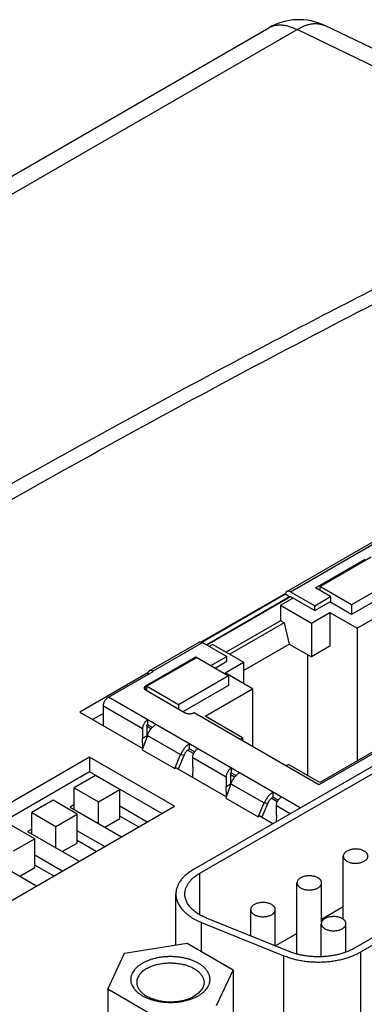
# Model space of a CAD drawing. Header units: inches. Extents: x 0 to 34, y 0 to 22.
# Tile 33 of 103: x 4.182 to 4.756, y 16.616 to 18.255. Entities that reach past the tile are written whole.
import ezdxf

# ---------------------------------------------------------------- set-up
doc = ezdxf.new("R2010")
doc.units = ezdxf.units.IN
doc.header["$LTSCALE"] = 1.87
doc.header["$MEASUREMENT"] = 0
doc.layers.get('0').update_dxf_attribs({"linetype": 'CONTINUOUS'})

msp = doc.modelspace()

# ---------------------------------------------------------------- linework, layer by layer
at = {"color": 7, "linetype": 'CONTINUOUS'}
for p, q in [((2.3471, 16.943), (4.5968, 18.2419)), ((2.3941, 16.9397), (4.6437, 18.2387)), ((5.1498, 17.9954), (4.6437, 18.2387)), ((5.1789, 18.0104), (4.6901, 18.2454)), ((4.6269, 17.3034), (4.8696, 17.4435)), ((4.6328, 17.3028), (4.8755, 17.443)), ((4.6745, 17.3092), (4.7574, 17.357)), ((4.6815, 17.3116), (4.767, 17.361)), ((4.8198, 17.3304), (4.7344, 17.2811)), ((4.8198, 17.3144), (4.7344, 17.265)), ((4.6246, 17.2998), (4.4849, 17.2192)), ((4.4852, 17.2191), (4.6245, 17.2995)), ((4.6245, 17.2995), (4.6314, 17.2942)), ((4.6328, 17.3028), (4.6731, 17.2795)), ((4.6996, 17.2948), (4.6745, 17.3092)), ((4.6815, 17.3116), (4.6815, 17.3052)), ((4.7344, 17.2811), (4.6815, 17.3116)), ((4.6314, 17.2942), (4.4934, 17.2145)), ((4.4936, 17.2144), (4.6328, 17.2948)), ((4.6161, 17.2803), (4.6369, 17.2923)), ((4.6161, 17.2803), (4.6161, 17.2546)), ((4.6161, 17.2803), (4.6676, 17.2506)), ((4.6314, 17.2942), (4.6318, 17.2949)), ((4.6328, 17.2948), (4.6731, 17.2714)), ((4.6731, 17.2795), (4.6996, 17.2948)), ((4.6731, 17.2714), (4.6996, 17.2867)), ((4.7344, 17.265), (4.6982, 17.2859)), ((4.6996, 17.2948), (4.6996, 17.2867)), ((4.7344, 17.2811), (4.7344, 17.265)), ((4.7438, 17.2419), (4.8231, 17.2876)), ((4.6676, 17.2506), (4.6982, 17.2682)), ((4.6731, 17.2714), (4.6731, 17.2795)), ((4.6982, 17.2682), (4.6982, 17.212)), ((4.6982, 17.2682), (4.7438, 17.2419)), ((4.6161, 17.2546), (4.5256, 17.2023)), ((4.6222, 17.251), (4.5318, 17.1988)), ((4.6222, 17.251), (4.6161, 17.2546)), ((4.6222, 17.251), (4.6308, 17.2155)), ((4.6676, 17.2506), (4.6676, 17.1943)), ((4.7438, 17.2419), (4.7438, 17.0213)), ((4.3978, 17.1711), (4.4807, 17.219)), ((4.4037, 17.1705), (4.4866, 17.2184)), ((4.4866, 17.2184), (4.527, 17.1951)), ((4.4978, 17.212), (4.5033, 17.2152)), ((4.5548, 17.1855), (4.5033, 17.2152)), ((4.5548, 17.1716), (4.6308, 17.2155)), ((4.6308, 17.2155), (4.6676, 17.1943)), ((4.6982, 17.212), (4.6676, 17.1943)), ((4.3927, 17.1465), (4.4755, 17.1943)), ((4.3934, 17.1453), (4.4769, 17.1935)), ((4.4755, 17.1943), (4.4755, 17.1927)), ((4.4755, 17.1943), (4.5298, 17.1629)), ((4.5005, 17.1798), (4.527, 17.1951)), ((4.5075, 17.1758), (4.527, 17.1871)), ((4.5242, 17.1678), (4.5548, 17.1855)), ((4.527, 17.1871), (4.527, 17.1951)), ((4.5548, 17.1855), (4.5548, 17.1501)), ((4.6614, 17.1978), (4.6614, 16.9971)), ((5.0435, 17.1912), (4.68, 16.9812)), ((4.3955, 17.1675), (4.2823, 17.1022)), ((4.3299, 17.1273), (4.4042, 17.1702)), ((4.3953, 17.1657), (4.3953, 17.165)), ((4.4042, 17.1702), (4.4037, 17.1705)), ((4.5699, 17.1414), (4.5242, 17.1678)), ((5.014, 17.1773), (4.6816, 16.9854)), ((4.5298, 17.1629), (4.4463, 17.1147)), ((4.5298, 17.1629), (4.5298, 17.1469)), ((4.3927, 17.1384), (4.3927, 17.1465)), ((4.3927, 17.1384), (4.3934, 17.1388)), ((4.4578, 17.1008), (4.3927, 17.1384)), ((4.3934, 17.1453), (4.3934, 17.138)), ((4.4463, 17.1147), (4.3934, 17.1453)), ((4.5298, 17.1469), (4.4539, 17.1031)), ((4.4907, 17.0957), (4.5699, 17.1414)), ((4.5699, 17.1414), (4.5699, 17.0448)), ((4.6491, 16.9429), (4.3299, 17.1273)), ((4.2823, 17.1022), (4.387, 17.0418)), ((4.3215, 17.1003), (4.3035, 17.0899)), ((4.3215, 17.0795), (4.3215, 17.1128)), ((4.3215, 17.1128), (4.3867, 17.0752)), ((4.4463, 17.1147), (4.4463, 17.1075)), ((4.4723, 17.1011), (4.4717, 17.1008)), ((4.68, 16.9812), (4.4723, 17.1011)), ((4.395, 17.0897), (4.395, 17.0816)), ((4.553, 17.0597), (4.4907, 17.0957)), ((4.3867, 17.0752), (4.3867, 17.0591)), ((4.3936, 17.0792), (4.3936, 17.0631)), ((4.4007, 17.0743), (4.3936, 17.0784)), ((4.395, 17.0816), (4.4031, 17.077)), ((4.3946, 17.0635), (4.3862, 17.0396)), ((4.3867, 17.0591), (4.3936, 17.0631)), ((4.3873, 17.0427), (4.3867, 17.0591)), ((4.3936, 17.0631), (4.3937, 17.0609)), ((4.3948, 17.0639), (4.3946, 17.064)), ((4.3946, 17.0635), (4.45, 17.0316)), ((4.5486, 17.0571), (4.553, 17.0597)), ((4.553, 17.0597), (4.553, 17.0545)), ((4.3862, 17.0396), (4.4402, 17.0085)), ((4.4717, 17.0333), (4.4616, 17.0391)), ((4.4646, 17.0414), (4.4646, 17.0495)), ((4.4646, 17.0414), (4.4734, 17.0364)), ((4.832, 17.0485), (4.4714, 16.8403)), ((4.482, 16.8342), (4.8426, 17.0424)), ((4.2986, 17.0275), (3.945, 16.8233)), ((4.2986, 17.0275), (4.2986, 17.003)), ((4.44, 16.9458), (4.2986, 17.0275)), ((4.4402, 17.0085), (4.45, 17.0316)), ((4.456, 17.031), (4.4461, 17.0076)), ((4.45, 17.0316), (4.456, 17.031)), ((4.4503, 17.0318), (4.4502, 17.0319)), ((4.4503, 17.0318), (4.4563, 17.0312)), ((4.4702, 17.0109), (4.4702, 17.027)), ((4.4702, 17.027), (4.5259, 16.9948)), ((4.2986, 17.003), (3.9663, 16.8111)), ((4.4188, 16.9336), (4.2986, 17.003)), ((4.4424, 17.0097), (4.4402, 17.0085)), ((4.4424, 17.0097), (4.5262, 16.9614)), ((4.4702, 17.0109), (4.4695, 16.9941)), ((4.5342, 17.0093), (4.5342, 17.0012)), ((4.6298, 17.0153), (4.6254, 17.0127)), ((4.6816, 16.9854), (4.6298, 17.0153)), ((4.3083, 16.9966), (4.2729, 16.9762)), ((4.3486, 16.9733), (4.3083, 16.9966)), ((4.5259, 16.9948), (4.5259, 16.9787)), ((4.5328, 16.9988), (4.5328, 16.9828)), ((4.5399, 16.994), (4.5328, 16.998)), ((4.5342, 17.0012), (4.5423, 16.9966)), ((4.2729, 16.9402), (4.2729, 16.9762)), ((4.2729, 16.9762), (4.3132, 16.9529)), ((4.3132, 16.9529), (4.3486, 16.9733)), ((4.3486, 16.9251), (4.3486, 16.9733)), ((4.5338, 16.9832), (4.5255, 16.9592)), ((4.5259, 16.9787), (4.5328, 16.9828)), ((4.5265, 16.9622), (4.5259, 16.9787)), ((4.5328, 16.9828), (4.5329, 16.9805)), ((4.5338, 16.9836), (4.534, 16.9835)), ((4.5338, 16.9832), (4.5892, 16.9512)), ((4.6038, 16.9611), (4.6038, 16.9691)), ((4.2376, 16.9557), (4.2022, 16.9353)), ((4.2779, 16.9325), (4.2376, 16.9557)), ((4.3132, 16.917), (4.3132, 16.9529)), ((4.5255, 16.9592), (4.5793, 16.9282)), ((4.6109, 16.953), (4.6008, 16.9588)), ((4.6038, 16.9611), (4.6126, 16.956)), ((4.0865, 16.7417), (4.44, 16.9458)), ((4.2729, 16.9484), (4.2659, 16.9443)), ((4.2659, 16.9443), (4.3516, 16.8948)), ((4.3941, 16.9193), (4.3486, 16.9455)), ((4.5793, 16.9282), (4.5892, 16.9512)), ((4.5952, 16.9507), (4.5852, 16.9273)), ((4.5892, 16.9512), (4.5952, 16.9507)), ((4.5893, 16.9516), (4.5895, 16.9515)), ((4.5895, 16.9515), (4.5955, 16.9508)), ((4.6094, 16.9305), (4.6094, 16.9466)), ((4.6094, 16.9466), (4.6324, 16.9333)), ((4.2022, 16.8994), (4.2022, 16.9353)), ((4.2022, 16.9353), (4.2425, 16.9121)), ((4.2425, 16.9121), (4.2779, 16.9325)), ((4.2779, 16.8843), (4.2779, 16.9325)), ((4.3238, 16.9108), (4.3486, 16.9251)), ((4.3799, 16.9111), (4.3486, 16.9292)), ((4.5816, 16.9294), (4.5793, 16.9282)), ((4.5816, 16.9294), (4.6036, 16.9167)), ((4.6094, 16.9305), (4.6089, 16.9197)), ((4.2072, 16.8916), (4.1669, 16.9149)), ((4.2022, 16.9076), (4.1951, 16.9035)), ((4.1951, 16.9035), (4.2809, 16.854)), ((4.2425, 16.8761), (4.2425, 16.9121)), ((4.3234, 16.8784), (4.2779, 16.9047)), ((4.1718, 16.8712), (4.2072, 16.8916)), ((4.2072, 16.8435), (4.2072, 16.8916)), ((4.3092, 16.8703), (4.2779, 16.8884)), ((5.0589, 16.8937), (4.7394, 16.7093)), ((4.75, 16.7032), (5.0695, 16.8876)), ((4.2531, 16.87), (4.2779, 16.8843)), ((4.1244, 16.8627), (4.2102, 16.8131)), ((4.2526, 16.8376), (4.2072, 16.8639)), ((4.7207, 16.7575), (4.7207, 16.8625)), ((4.1824, 16.8292), (4.2072, 16.8435)), ((4.2385, 16.8295), (4.2072, 16.8476)), ((4.482, 16.7648), (4.482, 16.8342)), ((4.6436, 16.6995), (4.6436, 16.818)), ((4.6846, 16.7526), (4.6846, 16.818)), ((4.4421, 16.7145), (4.4421, 16.7995)), ((4.5666, 16.7297), (4.5666, 16.7735)), ((4.6076, 16.7131), (4.6076, 16.7735)), ((4.6846, 16.7577), (4.7207, 16.7785)), ((4.6306, 16.7038), (4.4933, 16.7593)), ((4.4847, 16.7036), (4.4847, 16.7522)), ((4.4847, 16.7522), (4.622, 16.6967)), ((4.6841, 16.695), (4.6841, 16.7501)), ((4.7251, 16.7027), (4.7251, 16.7501)), ((4.6076, 16.7132), (4.6436, 16.734)), ((4.3566, 16.7012), (4.4609, 16.7174)), ((4.4609, 16.7174), (4.5372, 16.6733)), ((4.3287, 16.641), (4.3566, 16.7012)), ((4.622, 16.5056), (4.622, 16.6967)), ((4.75, 16.5131), (4.75, 16.7032)), ((4.5372, 16.6733), (4.5093, 16.6131)), ((4.5372, 16.6733), (4.5372, 16.5202)), ((4.3287, 16.641), (4.3287, 16.4879)), ((4.405, 16.5969), (4.3287, 16.641))]:
    msp.add_line(p, q, dxfattribs=at)
for centre, radius, start, end in [((4.6468, 18.1553), 0.1, 64.3232, 120.0011), ((4.4293, 17.0508), 0.0369, 159.4484, 159.8683), ((4.4317, 17.0499), 0.0395, 159.239, 159.4354), ((4.4876, 17.0162), 0.0406, 157.1407, 157.7102), ((4.4732, 17.0237), 0.0187, 156.69, 156.9298), ((4.4952, 17.0143), 0.0426, 156.5992, 156.7141), ((4.5683, 16.9706), 0.0367, 159.5244, 159.947), ((4.5713, 16.9695), 0.0399, 159.3138, 159.5084), ((4.6271, 16.9356), 0.041, 157.0667, 157.6301), ((4.6117, 16.9436), 0.0179, 156.5413, 156.7912)]:
    msp.add_arc(centre, radius, start, end, dxfattribs=at)
for points, knots in [([(4.6437, 18.2387), (4.6457, 18.2399), (4.6498, 18.2423), (4.6561, 18.2451), (4.6622, 18.2472), (4.6683, 18.2485), (4.6732, 18.2489), (4.677, 18.2488), (4.6798, 18.2485), (4.6825, 18.2481), (4.6851, 18.2474), (4.6877, 18.2465), (4.6893, 18.2458), (4.6901, 18.2454)], [0, 0, 0, 0, 0.147214, 0.287013, 0.419538, 0.545221, 0.664823, 0.722711, 0.779521, 0.835443, 0.890682, 0.945458, 1, 1, 1, 1]), ([(4.5968, 18.2419), (4.5976, 18.2424), (4.5992, 18.2432), (4.6016, 18.2442), (4.6042, 18.2451), (4.6069, 18.2458), (4.6096, 18.2463), (4.6135, 18.2466), (4.6184, 18.2466), (4.6246, 18.2458), (4.6309, 18.2442), (4.6373, 18.2418), (4.6416, 18.2398), (4.6437, 18.2387)], [0, 0, 0, 0, 0.054564, 0.109362, 0.164622, 0.220562, 0.277389, 0.335291, 0.454907, 0.580588, 0.713093, 0.85285, 1, 1, 1, 1]), ([(2.9141, 16.7019), (3.0004, 16.7614), (3.1754, 16.8795), (3.4429, 17.052), (3.717, 17.2211), (3.9974, 17.3866), (4.2841, 17.5485), (4.5769, 17.7066), (4.8757, 17.8609), (5.0777, 17.9607), (5.1797, 18.01)], [0, 0, 0, 0, 0.120166, 0.241737, 0.364703, 0.489054, 0.614777, 0.741854, 0.870268, 1, 1, 1, 1]), ([(3.4135, 17.0026), (3.4838, 17.0476), (3.6259, 17.1367), (3.842, 17.2676), (4.062, 17.3964), (4.2859, 17.5229), (4.5136, 17.6472), (4.745, 17.7691), (4.98, 17.8887), (5.1384, 17.9665), (5.2182, 18.0051)], [0, 0, 0, 0, 0.121238, 0.243569, 0.366986, 0.491479, 0.617038, 0.743653, 0.871311, 1, 1, 1, 1]), ([(4.6269, 17.3034), (4.6267, 17.3033), (4.6264, 17.3031), (4.626, 17.3027), (4.6257, 17.3023), (4.6252, 17.3017), (4.6248, 17.3007), (4.6246, 17.2999), (4.6245, 17.2995)], [0, 0, 0, 0, 0.113084, 0.227498, 0.344497, 0.465199, 0.720876, 1, 1, 1, 1]), ([(4.6328, 17.3028), (4.6325, 17.3029), (4.632, 17.3032), (4.6312, 17.3036), (4.6304, 17.3038), (4.6296, 17.3039), (4.6288, 17.3039), (4.6281, 17.3039), (4.6275, 17.3037), (4.6271, 17.3035), (4.6269, 17.3034)], [0, 0, 0, 0, 0.148603, 0.289507, 0.422727, 0.548649, 0.668006, 0.781943, 0.89199, 1, 1, 1, 1]), ([(4.6318, 17.2949), (4.6318, 17.2949), (4.6319, 17.2949), (4.632, 17.2949), (4.6322, 17.2949), (4.6325, 17.2949), (4.6327, 17.2948), (4.6328, 17.2948)], [0, 0, 0, 0, 0.108161, 0.218361, 0.451362, 0.710405, 1, 1, 1, 1]), ([(4.4807, 17.219), (4.4809, 17.2191), (4.4813, 17.2193), (4.482, 17.2195), (4.4827, 17.2196), (4.4834, 17.2195), (4.4842, 17.2194), (4.485, 17.2192), (4.4858, 17.2188), (4.4864, 17.2186), (4.4866, 17.2184)], [0, 0, 0, 0, 0.10801, 0.218057, 0.331994, 0.451351, 0.577273, 0.710493, 0.851397, 1, 1, 1, 1]), ([(4.3978, 17.1711), (4.3976, 17.171), (4.3972, 17.1707), (4.3967, 17.1702), (4.3963, 17.1697), (4.3959, 17.169), (4.3956, 17.1683), (4.3954, 17.1675), (4.3953, 17.1666), (4.3953, 17.166), (4.3953, 17.1657)], [0, 0, 0, 0, 0.108013, 0.218062, 0.332, 0.451358, 0.577279, 0.710497, 0.851402, 1, 1, 1, 1]), ([(4.4037, 17.1705), (4.4034, 17.1707), (4.4029, 17.1709), (4.402, 17.1713), (4.4013, 17.1715), (4.4005, 17.1716), (4.3997, 17.1717), (4.399, 17.1716), (4.3984, 17.1714), (4.3979, 17.1712), (4.3978, 17.1711)], [0, 0, 0, 0, 0.148601, 0.289508, 0.422727, 0.548649, 0.668007, 0.781943, 0.89199, 1, 1, 1, 1]), ([(4.3898, 17.1425), (4.3898, 17.1426), (4.3898, 17.143), (4.39, 17.1436), (4.3902, 17.1441), (4.3905, 17.1446), (4.3909, 17.1452), (4.3914, 17.1456), (4.392, 17.1461), (4.3924, 17.1463), (4.3927, 17.1465)], [0, 0, 0, 0, 0.108015, 0.218066, 0.332005, 0.451364, 0.577285, 0.7105, 0.85141, 1, 1, 1, 1]), ([(4.3927, 17.1384), (4.3924, 17.1386), (4.392, 17.1388), (4.3914, 17.1393), (4.3909, 17.1398), (4.3905, 17.1403), (4.3902, 17.1408), (4.39, 17.1413), (4.3898, 17.1419), (4.3898, 17.1423), (4.3898, 17.1425)], [0, 0, 0, 0, 0.14859, 0.2895, 0.422715, 0.548636, 0.667995, 0.781934, 0.891985, 1, 1, 1, 1]), ([(4.3215, 17.1128), (4.3215, 17.1135), (4.3217, 17.1148), (4.3221, 17.1169), (4.3229, 17.119), (4.3239, 17.1211), (4.3252, 17.123), (4.3266, 17.1247), (4.3282, 17.1261), (4.3293, 17.1269), (4.3299, 17.1273)], [0, 0, 0, 0, 0.114153, 0.237321, 0.36697, 0.499995, 0.63302, 0.762671, 0.885842, 1, 1, 1, 1]), ([(4.4717, 17.1008), (4.4712, 17.1005), (4.4702, 17.1001), (4.4685, 17.0995), (4.4667, 17.0992), (4.4648, 17.0991), (4.4629, 17.0992), (4.461, 17.0995), (4.4593, 17.1001), (4.4583, 17.1005), (4.4578, 17.1008)], [0, 0, 0, 0, 0.114157, 0.237327, 0.366976, 0.5, 0.633024, 0.762673, 0.885843, 1, 1, 1, 1]), ([(4.395, 17.0897), (4.3945, 17.0893), (4.3933, 17.0885), (4.3918, 17.0871), (4.3903, 17.0854), (4.3891, 17.0834), (4.3881, 17.0814), (4.3873, 17.0793), (4.3868, 17.0772), (4.3867, 17.0758), (4.3867, 17.0752)], [0, 0, 0, 0, 0.114158, 0.237329, 0.36698, 0.500005, 0.63303, 0.762678, 0.885847, 1, 1, 1, 1]), ([(4.3936, 17.0792), (4.3936, 17.0793), (4.3937, 17.0795), (4.3937, 17.0799), (4.3939, 17.0802), (4.394, 17.0806), (4.3942, 17.0809), (4.3945, 17.0812), (4.3947, 17.0814), (4.3949, 17.0816), (4.395, 17.0816)], [0, 0, 0, 0, 0.114151, 0.237323, 0.36697, 0.499995, 0.633021, 0.76267, 0.885845, 1, 1, 1, 1]), ([(4.3946, 17.064), (4.395, 17.0649), (4.3958, 17.0668), (4.3973, 17.0694), (4.3989, 17.072), (4.4007, 17.0744), (4.4026, 17.0766), (4.4046, 17.0785), (4.4067, 17.0802), (4.4082, 17.0812), (4.4089, 17.0816)], [0, 0, 0, 0, 0.130185, 0.261664, 0.392998, 0.522744, 0.649514, 0.772026, 0.889154, 1, 1, 1, 1]), ([(4.4646, 17.0495), (4.4639, 17.049), (4.4624, 17.0481), (4.4603, 17.0464), (4.4583, 17.0444), (4.4564, 17.0422), (4.4546, 17.0398), (4.4529, 17.0373), (4.4515, 17.0346), (4.4507, 17.0328), (4.4503, 17.0318)], [0, 0, 0, 0, 0.110846, 0.227974, 0.350486, 0.477256, 0.607002, 0.738336, 0.869815, 1, 1, 1, 1]), ([(4.4563, 17.0312), (4.4565, 17.0317), (4.457, 17.0328), (4.4578, 17.0343), (4.4588, 17.0358), (4.4598, 17.0372), (4.4609, 17.0385), (4.4621, 17.0396), (4.4633, 17.0406), (4.4642, 17.0412), (4.4646, 17.0414)], [0, 0, 0, 0, 0.130185, 0.261664, 0.392998, 0.522743, 0.649514, 0.772026, 0.889155, 1, 1, 1, 1]), ([(4.4702, 17.027), (4.4702, 17.0276), (4.4703, 17.029), (4.4708, 17.0311), (4.4716, 17.0332), (4.4726, 17.0352), (4.4739, 17.0371), (4.4753, 17.0389), (4.4768, 17.0403), (4.478, 17.0411), (4.4785, 17.0414)], [0, 0, 0, 0, 0.114153, 0.237322, 0.36697, 0.499995, 0.63302, 0.762671, 0.885842, 1, 1, 1, 1]), ([(4.5342, 17.0093), (4.5337, 17.009), (4.5325, 17.0082), (4.531, 17.0067), (4.5295, 17.005), (4.5283, 17.0031), (4.5272, 17.001), (4.5265, 16.9989), (4.526, 16.9969), (4.5259, 16.9955), (4.5259, 16.9948)], [0, 0, 0, 0, 0.114158, 0.237329, 0.36698, 0.500005, 0.63303, 0.762678, 0.885847, 1, 1, 1, 1]), ([(4.5328, 16.9988), (4.5328, 16.9989), (4.5329, 16.9992), (4.5329, 16.9995), (4.5331, 16.9999), (4.5332, 17.0002), (4.5334, 17.0005), (4.5337, 17.0008), (4.5339, 17.0011), (4.5341, 17.0012), (4.5342, 17.0012)], [0, 0, 0, 0, 0.114151, 0.237323, 0.36697, 0.499995, 0.633021, 0.76267, 0.885845, 1, 1, 1, 1]), ([(4.5338, 16.9836), (4.5342, 16.9846), (4.535, 16.9864), (4.5365, 16.9891), (4.5381, 16.9916), (4.5399, 16.994), (4.5418, 16.9962), (4.5438, 16.9982), (4.5459, 16.9999), (4.5474, 17.0008), (4.5481, 17.0012)], [0, 0, 0, 0, 0.130185, 0.261664, 0.392998, 0.522744, 0.649514, 0.772026, 0.889154, 1, 1, 1, 1]), ([(4.6038, 16.9691), (4.6031, 16.9687), (4.6016, 16.9677), (4.5995, 16.966), (4.5975, 16.9641), (4.5956, 16.9619), (4.5938, 16.9595), (4.5921, 16.9569), (4.5907, 16.9543), (4.5899, 16.9524), (4.5895, 16.9515)], [0, 0, 0, 0, 0.110846, 0.227974, 0.350486, 0.477256, 0.607002, 0.738336, 0.869815, 1, 1, 1, 1]), ([(4.5955, 16.9508), (4.5957, 16.9513), (4.5962, 16.9524), (4.597, 16.954), (4.598, 16.9554), (4.599, 16.9568), (4.6001, 16.9581), (4.6013, 16.9593), (4.6025, 16.9603), (4.6034, 16.9608), (4.6038, 16.9611)], [0, 0, 0, 0, 0.130185, 0.261664, 0.392998, 0.522743, 0.649514, 0.772026, 0.889155, 1, 1, 1, 1]), ([(4.6094, 16.9466), (4.6094, 16.9473), (4.6095, 16.9486), (4.61, 16.9507), (4.6108, 16.9528), (4.6118, 16.9549), (4.6131, 16.9568), (4.6145, 16.9585), (4.616, 16.9599), (4.6172, 16.9607), (4.6177, 16.9611)], [0, 0, 0, 0, 0.114153, 0.237322, 0.36697, 0.499995, 0.63302, 0.762671, 0.885842, 1, 1, 1, 1]), ([(4.7557, 16.8709), (4.755, 16.8713), (4.7534, 16.8721), (4.7508, 16.873), (4.7481, 16.8737), (4.7452, 16.8742), (4.7422, 16.8744), (4.7392, 16.8743), (4.7362, 16.874), (4.7334, 16.8735), (4.7307, 16.8727), (4.7282, 16.8717), (4.726, 16.8705), (4.7244, 16.8694), (4.7234, 16.8684), (4.7225, 16.8674), (4.7217, 16.8663), (4.7212, 16.8651), (4.7209, 16.8643), (4.7207, 16.8634), (4.7207, 16.8628), (4.7207, 16.8625)], [0, 0, 0, 0, 0.062382, 0.128716, 0.198305, 0.270277, 0.34365, 0.417378, 0.490398, 0.56168, 0.630274, 0.695358, 0.756303, 0.812738, 0.839262, 0.864684, 0.912458, 0.935103, 0.957108, 0.978668, 1, 1, 1, 1]), ([(4.7617, 16.8625), (4.7617, 16.8629), (4.7616, 16.8637), (4.7613, 16.8648), (4.7608, 16.866), (4.7602, 16.8671), (4.7593, 16.8681), (4.7582, 16.8691), (4.757, 16.8701), (4.7562, 16.8706), (4.7557, 16.8709)], [0, 0, 0, 0, 0.108015, 0.218066, 0.332005, 0.451364, 0.577285, 0.710504, 0.8514, 1, 1, 1, 1]), ([(4.7207, 16.8625), (4.7207, 16.8621), (4.7208, 16.8613), (4.7211, 16.8602), (4.7216, 16.859), (4.7223, 16.858), (4.7231, 16.8569), (4.7242, 16.8559), (4.7254, 16.855), (4.7262, 16.8544), (4.7267, 16.8541)], [0, 0, 0, 0, 0.108015, 0.218066, 0.332005, 0.451364, 0.577285, 0.710504, 0.8514, 1, 1, 1, 1]), ([(4.7267, 16.8541), (4.7274, 16.8537), (4.729, 16.8529), (4.7316, 16.852), (4.7343, 16.8513), (4.7372, 16.8509), (4.7402, 16.8507), (4.7432, 16.8507), (4.7462, 16.851), (4.749, 16.8515), (4.7517, 16.8523), (4.7542, 16.8533), (4.7564, 16.8545), (4.758, 16.8557), (4.759, 16.8567), (4.76, 16.8577), (4.7607, 16.8588), (4.7612, 16.8599), (4.7615, 16.8608), (4.7617, 16.8616), (4.7617, 16.8622), (4.7617, 16.8625)], [0, 0, 0, 0, 0.062382, 0.128716, 0.198305, 0.270277, 0.34365, 0.417378, 0.490398, 0.56168, 0.630274, 0.695358, 0.756303, 0.812738, 0.839262, 0.864684, 0.912458, 0.935103, 0.957108, 0.978668, 1, 1, 1, 1]), ([(4.4714, 16.8403), (4.4691, 16.839), (4.4648, 16.8363), (4.459, 16.8317), (4.4539, 16.8269), (4.4496, 16.8217), (4.4468, 16.8172), (4.4451, 16.8135), (4.444, 16.8108), (4.4431, 16.808), (4.4425, 16.8052), (4.4422, 16.8023), (4.4421, 16.8004), (4.4421, 16.7995)], [0, 0, 0, 0, 0.148564, 0.289417, 0.422603, 0.548488, 0.667815, 0.725399, 0.781805, 0.837237, 0.891918, 0.946088, 1, 1, 1, 1]), ([(4.4571, 16.7995), (4.4571, 16.8003), (4.4572, 16.8019), (4.4575, 16.8043), (4.458, 16.8067), (4.4587, 16.8091), (4.4596, 16.8114), (4.4611, 16.8146), (4.4635, 16.8184), (4.4671, 16.8228), (4.4714, 16.8269), (4.4764, 16.8308), (4.4801, 16.8331), (4.482, 16.8342)], [0, 0, 0, 0, 0.053912, 0.108082, 0.162763, 0.218195, 0.274601, 0.332185, 0.451512, 0.577397, 0.710583, 0.851436, 1, 1, 1, 1]), ([(4.6786, 16.8264), (4.6779, 16.8268), (4.6763, 16.8276), (4.6738, 16.8285), (4.671, 16.8292), (4.6681, 16.8297), (4.6651, 16.8299), (4.6621, 16.8298), (4.6592, 16.8295), (4.6563, 16.829), (4.6536, 16.8282), (4.6512, 16.8272), (4.649, 16.826), (4.6474, 16.8249), (4.6463, 16.8239), (4.6454, 16.8229), (4.6446, 16.8218), (4.6441, 16.8206), (4.6438, 16.8198), (4.6437, 16.8189), (4.6436, 16.8183), (4.6436, 16.818)], [0, 0, 0, 0, 0.062382, 0.128716, 0.198305, 0.270277, 0.34365, 0.417378, 0.490398, 0.56168, 0.630274, 0.695358, 0.756303, 0.812738, 0.839262, 0.864684, 0.912458, 0.935103, 0.957108, 0.978668, 1, 1, 1, 1]), ([(4.6846, 16.818), (4.6846, 16.8184), (4.6846, 16.8192), (4.6843, 16.8203), (4.6838, 16.8215), (4.6831, 16.8226), (4.6822, 16.8236), (4.6812, 16.8246), (4.68, 16.8256), (4.6791, 16.8261), (4.6786, 16.8264)], [0, 0, 0, 0, 0.108015, 0.218066, 0.332005, 0.451364, 0.577285, 0.710504, 0.8514, 1, 1, 1, 1]), ([(4.6436, 16.818), (4.6436, 16.8176), (4.6437, 16.8168), (4.644, 16.8157), (4.6445, 16.8145), (4.6452, 16.8134), (4.646, 16.8124), (4.6471, 16.8114), (4.6483, 16.8105), (4.6492, 16.8099), (4.6496, 16.8096)], [0, 0, 0, 0, 0.108015, 0.218066, 0.332005, 0.451364, 0.577285, 0.710504, 0.8514, 1, 1, 1, 1]), ([(4.6496, 16.8096), (4.6504, 16.8092), (4.652, 16.8084), (4.6545, 16.8075), (4.6572, 16.8068), (4.6601, 16.8064), (4.6631, 16.8061), (4.6661, 16.8062), (4.6691, 16.8065), (4.672, 16.807), (4.6746, 16.8078), (4.6771, 16.8088), (4.6793, 16.81), (4.6809, 16.8111), (4.682, 16.8122), (4.6829, 16.8132), (4.6836, 16.8143), (4.6841, 16.8154), (4.6844, 16.8163), (4.6846, 16.8171), (4.6846, 16.8177), (4.6846, 16.818)], [0, 0, 0, 0, 0.062382, 0.128716, 0.198305, 0.270277, 0.34365, 0.417378, 0.490398, 0.56168, 0.630274, 0.695358, 0.756303, 0.812738, 0.839262, 0.864684, 0.912458, 0.935103, 0.957108, 0.978668, 1, 1, 1, 1]), ([(4.4421, 16.7995), (4.4421, 16.7983), (4.4422, 16.796), (4.4427, 16.7925), (4.4437, 16.7891), (4.4449, 16.7857), (4.4465, 16.7824), (4.4492, 16.7779), (4.4525, 16.7737), (4.4563, 16.7697), (4.4596, 16.7668), (4.4631, 16.764), (4.4669, 16.7613), (4.471, 16.7588), (4.4754, 16.7564), (4.4799, 16.7542), (4.4831, 16.7528), (4.4847, 16.7522)], [0, 0, 0, 0, 0.051396, 0.10316, 0.155644, 0.209179, 0.26406, 0.320544, 0.439039, 0.501436, 0.566028, 0.632861, 0.701949, 0.773268, 0.84677, 0.922382, 1, 1, 1, 1]), ([(4.4933, 16.7593), (4.4906, 16.7604), (4.4867, 16.7622), (4.4817, 16.7649), (4.4782, 16.7671), (4.4749, 16.7693), (4.4719, 16.7717), (4.4692, 16.7742), (4.4659, 16.7776), (4.4631, 16.7811), (4.4609, 16.7849), (4.4595, 16.7878), (4.4584, 16.7907), (4.4576, 16.7936), (4.4572, 16.7965), (4.4571, 16.7985), (4.4571, 16.7995)], [0, 0, 0, 0, 0.153195, 0.226699, 0.298022, 0.367112, 0.433949, 0.498544, 0.560942, 0.679443, 0.735929, 0.790813, 0.84435, 0.896836, 0.948601, 1, 1, 1, 1]), ([(4.6016, 16.7819), (4.6008, 16.7823), (4.5992, 16.7831), (4.5967, 16.784), (4.5939, 16.7847), (4.591, 16.7852), (4.5881, 16.7854), (4.5851, 16.7853), (4.5821, 16.785), (4.5792, 16.7845), (4.5765, 16.7837), (4.5741, 16.7827), (4.5719, 16.7815), (4.5703, 16.7804), (4.5692, 16.7794), (4.5683, 16.7784), (4.5676, 16.7773), (4.567, 16.7761), (4.5668, 16.7753), (4.5666, 16.7744), (4.5666, 16.7738), (4.5666, 16.7735)], [0, 0, 0, 0, 0.062382, 0.128716, 0.198305, 0.270277, 0.34365, 0.417378, 0.490398, 0.56168, 0.630274, 0.695358, 0.756303, 0.812738, 0.839262, 0.864684, 0.912458, 0.935103, 0.957108, 0.978668, 1, 1, 1, 1]), ([(4.5666, 16.7735), (4.5666, 16.7731), (4.5666, 16.7723), (4.5669, 16.7712), (4.5674, 16.77), (4.5681, 16.7689), (4.569, 16.7679), (4.57, 16.7669), (4.5712, 16.766), (4.5721, 16.7654), (4.5726, 16.7651)], [0, 0, 0, 0, 0.108015, 0.218066, 0.332005, 0.451364, 0.577285, 0.710504, 0.8514, 1, 1, 1, 1]), ([(4.5726, 16.7651), (4.5733, 16.7647), (4.5749, 16.7639), (4.5774, 16.763), (4.5802, 16.7623), (4.5831, 16.7619), (4.5861, 16.7616), (4.5891, 16.7617), (4.592, 16.762), (4.5949, 16.7625), (4.5976, 16.7633), (4.6, 16.7643), (4.6022, 16.7655), (4.6038, 16.7666), (4.6049, 16.7677), (4.6058, 16.7687), (4.6065, 16.7698), (4.6071, 16.7709), (4.6074, 16.7718), (4.6075, 16.7726), (4.6076, 16.7732), (4.6076, 16.7735)], [0, 0, 0, 0, 0.062382, 0.128716, 0.198305, 0.270277, 0.34365, 0.417378, 0.490398, 0.56168, 0.630274, 0.695358, 0.756303, 0.812738, 0.839262, 0.864684, 0.912458, 0.935103, 0.957108, 0.978668, 1, 1, 1, 1]), ([(4.6076, 16.7735), (4.6076, 16.7739), (4.6075, 16.7747), (4.6072, 16.7758), (4.6067, 16.777), (4.606, 16.7781), (4.6051, 16.7791), (4.6041, 16.7801), (4.6029, 16.7811), (4.602, 16.7816), (4.6016, 16.7819)], [0, 0, 0, 0, 0.108015, 0.218066, 0.332005, 0.451364, 0.577285, 0.710504, 0.8514, 1, 1, 1, 1]), ([(4.7191, 16.7585), (4.7184, 16.7589), (4.7168, 16.7597), (4.7143, 16.7606), (4.7115, 16.7613), (4.7086, 16.7618), (4.7057, 16.762), (4.7026, 16.7619), (4.6997, 16.7616), (4.6968, 16.7611), (4.6941, 16.7603), (4.6917, 16.7593), (4.6895, 16.7581), (4.6879, 16.757), (4.6868, 16.756), (4.6859, 16.755), (4.6852, 16.7539), (4.6846, 16.7527), (4.6844, 16.7519), (4.6842, 16.751), (4.6841, 16.7504), (4.6841, 16.7501)], [0, 0, 0, 0, 0.062382, 0.128716, 0.198305, 0.270277, 0.34365, 0.417378, 0.490398, 0.56168, 0.630274, 0.695358, 0.756303, 0.812738, 0.839262, 0.864684, 0.912458, 0.935103, 0.957108, 0.978668, 1, 1, 1, 1]), ([(4.7251, 16.7501), (4.7251, 16.7505), (4.7251, 16.7513), (4.7248, 16.7525), (4.7243, 16.7536), (4.7236, 16.7547), (4.7227, 16.7557), (4.7217, 16.7567), (4.7205, 16.7577), (4.7196, 16.7582), (4.7191, 16.7585)], [0, 0, 0, 0, 0.108015, 0.218066, 0.332005, 0.451364, 0.577285, 0.710504, 0.8514, 1, 1, 1, 1]), ([(4.6841, 16.7501), (4.6841, 16.7497), (4.6842, 16.7489), (4.6845, 16.7478), (4.685, 16.7467), (4.6857, 16.7456), (4.6866, 16.7445), (4.6876, 16.7435), (4.6888, 16.7426), (4.6897, 16.742), (4.6902, 16.7417)], [0, 0, 0, 0, 0.108015, 0.218066, 0.332005, 0.451364, 0.577285, 0.710504, 0.8514, 1, 1, 1, 1]), ([(4.6902, 16.7417), (4.6909, 16.7413), (4.6925, 16.7405), (4.695, 16.7396), (4.6978, 16.7389), (4.7007, 16.7385), (4.7036, 16.7383), (4.7067, 16.7383), (4.7096, 16.7386), (4.7125, 16.7391), (4.7152, 16.7399), (4.7176, 16.7409), (4.7198, 16.7421), (4.7214, 16.7433), (4.7225, 16.7443), (4.7234, 16.7453), (4.7241, 16.7464), (4.7247, 16.7475), (4.7249, 16.7484), (4.7251, 16.7492), (4.7251, 16.7498), (4.7251, 16.7501)], [0, 0, 0, 0, 0.062382, 0.128716, 0.198305, 0.270277, 0.34365, 0.417378, 0.490398, 0.56168, 0.630274, 0.695358, 0.756303, 0.812738, 0.839262, 0.864684, 0.912458, 0.935103, 0.957108, 0.978668, 1, 1, 1, 1]), ([(4.7394, 16.7093), (4.7376, 16.7083), (4.7339, 16.7063), (4.728, 16.7037), (4.7218, 16.7014), (4.7152, 16.6994), (4.7084, 16.6978), (4.7013, 16.6965), (4.6941, 16.6956), (4.6867, 16.695), (4.6793, 16.6949), (4.6719, 16.695), (4.6646, 16.6956), (4.6574, 16.6965), (4.6503, 16.6978), (4.6434, 16.6994), (4.6369, 16.7014), (4.6326, 16.703), (4.6306, 16.7038)], [0, 0, 0, 0, 0.055071, 0.112362, 0.171693, 0.232845, 0.295564, 0.359566, 0.424551, 0.490199, 0.556181, 0.622163, 0.687811, 0.752795, 0.816798, 0.879517, 0.940668, 1, 1, 1, 1]), ([(4.4796, 16.6302), (4.4811, 16.6311), (4.4839, 16.6329), (4.4878, 16.6359), (4.4912, 16.6391), (4.494, 16.6425), (4.4958, 16.6454), (4.497, 16.6479), (4.4977, 16.6497), (4.4983, 16.6515), (4.4987, 16.6534), (4.4989, 16.6553), (4.499, 16.6572), (4.4989, 16.659), (4.4987, 16.6609), (4.4983, 16.6628), (4.4977, 16.6646), (4.497, 16.6664), (4.4958, 16.6689), (4.4943, 16.6712), (4.4926, 16.6735), (4.4912, 16.6751), (4.4896, 16.6768), (4.4872, 16.6789), (4.4839, 16.6814), (4.4796, 16.6842), (4.4748, 16.6867), (4.4696, 16.6889), (4.464, 16.6908), (4.4582, 16.6924), (4.4521, 16.6937), (4.4458, 16.6946), (4.4394, 16.6951), (4.433, 16.6953), (4.4265, 16.6951), (4.4201, 16.6946), (4.4138, 16.6937), (4.4077, 16.6924), (4.4019, 16.6908), (4.3963, 16.6889), (4.3911, 16.6867), (4.3878, 16.685), (4.3863, 16.6841)], [0, 0, 0, 0, 0.030987, 0.060365, 0.088145, 0.114402, 0.13929, 0.151301, 0.163066, 0.174628, 0.186033, 0.197332, 0.208576, 0.219821, 0.23112, 0.242525, 0.254087, 0.265852, 0.277862, 0.302751, 0.315703, 0.32902, 0.342719, 0.356811, 0.386189, 0.417176, 0.44972, 0.483723, 0.519044, 0.555512, 0.592926, 0.631068, 0.669704, 0.708588, 0.747472, 0.786108, 0.82425, 0.861664, 0.898132, 0.933453, 0.967456, 1, 1, 1, 1]), ([(4.622, 16.6967), (4.6244, 16.6957), (4.6294, 16.6939), (4.6371, 16.6916), (4.6452, 16.6896), (4.6535, 16.6881), (4.662, 16.6871), (4.6706, 16.6864), (4.6793, 16.6862), (4.688, 16.6864), (4.6967, 16.6871), (4.7052, 16.6881), (4.7135, 16.6896), (4.7215, 16.6916), (4.7293, 16.6939), (4.7366, 16.6966), (4.7436, 16.6996), (4.7479, 16.7019), (4.75, 16.7032)], [0, 0, 0, 0, 0.059332, 0.120483, 0.183202, 0.247205, 0.312189, 0.377837, 0.443819, 0.509801, 0.575449, 0.640434, 0.704436, 0.767155, 0.828307, 0.887638, 0.944929, 1, 1, 1, 1]), ([(4.3863, 16.6841), (4.3848, 16.6832), (4.382, 16.6814), (4.3781, 16.6784), (4.3747, 16.6752), (4.3719, 16.6719), (4.3701, 16.6689), (4.3689, 16.6664), (4.3682, 16.6646), (4.3676, 16.6628), (4.3672, 16.6609), (4.367, 16.659), (4.3669, 16.6572), (4.367, 16.6553), (4.3672, 16.6534), (4.3676, 16.6515), (4.3682, 16.6497), (4.3689, 16.6479), (4.3701, 16.6454), (4.3716, 16.6431), (4.3733, 16.6408), (4.3747, 16.6392), (4.3763, 16.6375), (4.3787, 16.6354), (4.382, 16.6329), (4.3863, 16.6301), (4.3911, 16.6276), (4.3963, 16.6254), (4.4019, 16.6235), (4.4077, 16.6219), (4.4138, 16.6206), (4.4201, 16.6197), (4.4265, 16.6192), (4.433, 16.619), (4.4394, 16.6192), (4.4458, 16.6197), (4.4521, 16.6206), (4.4582, 16.6219), (4.464, 16.6235), (4.4696, 16.6254), (4.4748, 16.6276), (4.4781, 16.6293), (4.4796, 16.6302)], [0, 0, 0, 0, 0.030987, 0.060365, 0.088145, 0.114402, 0.13929, 0.151301, 0.163066, 0.174628, 0.186033, 0.197332, 0.208576, 0.219821, 0.23112, 0.242525, 0.254087, 0.265852, 0.277862, 0.302751, 0.315703, 0.32902, 0.342719, 0.356811, 0.386189, 0.417176, 0.44972, 0.483723, 0.519044, 0.555512, 0.592926, 0.631068, 0.669704, 0.708588, 0.747472, 0.786108, 0.82425, 0.861664, 0.898132, 0.933453, 0.967456, 1, 1, 1, 1]), ([(4.3934, 16.6753), (4.3921, 16.6746), (4.3897, 16.673), (4.3864, 16.6705), (4.3836, 16.6678), (4.3812, 16.6649), (4.3796, 16.6624), (4.3786, 16.6603), (4.378, 16.6588), (4.3775, 16.6572), (4.3772, 16.6556), (4.377, 16.654), (4.377, 16.653), (4.377, 16.6524)], [0, 0, 0, 0, 0.148564, 0.289416, 0.422602, 0.548488, 0.667814, 0.725399, 0.781805, 0.837237, 0.891918, 0.946088, 1, 1, 1, 1]), ([(4.3934, 16.6753), (4.3943, 16.6759), (4.3964, 16.677), (4.3996, 16.6785), (4.403, 16.6798), (4.4066, 16.681), (4.4103, 16.682), (4.4154, 16.6832), (4.4221, 16.6843), (4.4302, 16.6848), (4.4384, 16.6847), (4.4465, 16.6839), (4.4531, 16.6827), (4.4581, 16.6814), (4.4617, 16.6802), (4.4652, 16.6789), (4.4685, 16.6775), (4.4715, 16.6759), (4.4744, 16.6742), (4.4771, 16.6724), (4.4795, 16.6705), (4.4817, 16.6684), (4.4836, 16.6663), (4.4852, 16.6641), (4.4866, 16.6619), (4.4876, 16.6596), (4.4884, 16.6572), (4.4888, 16.6548), (4.489, 16.6532), (4.489, 16.6524)], [0, 0, 0, 0, 0.030667, 0.062393, 0.095109, 0.128734, 0.163175, 0.198326, 0.270281, 0.343636, 0.417345, 0.490347, 0.561612, 0.596302, 0.63021, 0.663239, 0.695303, 0.726329, 0.756262, 0.785065, 0.812721, 0.839239, 0.864656, 0.889036, 0.912479, 0.935118, 0.957118, 0.978673, 1, 1, 1, 1]), ([(4.377, 16.6524), (4.377, 16.6516), (4.3771, 16.65), (4.3775, 16.6477), (4.3783, 16.6453), (4.3793, 16.643), (4.3807, 16.6407), (4.3823, 16.6386), (4.3842, 16.6364), (4.3864, 16.6344), (4.3888, 16.6325), (4.3915, 16.6307), (4.3944, 16.629), (4.3974, 16.6274), (4.4007, 16.626), (4.4042, 16.6247), (4.4078, 16.6235), (4.4128, 16.6222), (4.4194, 16.6209), (4.4275, 16.6201), (4.4357, 16.62), (4.4438, 16.6206), (4.4505, 16.6217), (4.4556, 16.6228), (4.4593, 16.6239), (4.4629, 16.6251), (4.4663, 16.6264), (4.4695, 16.6279), (4.4716, 16.629), (4.4725, 16.6296)], [0, 0, 0, 0, 0.021327, 0.042882, 0.064882, 0.087521, 0.110964, 0.135344, 0.160761, 0.187279, 0.214935, 0.243738, 0.273671, 0.304697, 0.336761, 0.36979, 0.403698, 0.438388, 0.509653, 0.582655, 0.656364, 0.729719, 0.801674, 0.836825, 0.871266, 0.904891, 0.937607, 0.969333, 1, 1, 1, 1]), ([(4.489, 16.6524), (4.489, 16.6519), (4.4889, 16.6508), (4.4887, 16.6493), (4.4884, 16.6477), (4.4879, 16.6461), (4.4873, 16.6446), (4.4863, 16.6425), (4.4847, 16.64), (4.4823, 16.6371), (4.4795, 16.6344), (4.4762, 16.6318), (4.4738, 16.6303), (4.4725, 16.6296)], [0, 0, 0, 0, 0.053912, 0.108082, 0.162763, 0.218195, 0.274601, 0.332186, 0.451512, 0.577398, 0.710584, 0.851436, 1, 1, 1, 1])]:
    msp.add_open_spline(points, degree=3, knots=knots, dxfattribs=at)
msp.add_open_spline([(4.5953, 16.9508), (4.5953, 16.9508), (4.5953, 16.9508), (4.5952, 16.9507)], degree=3, dxfattribs=at)

doc.saveas('drawing.dxf')
